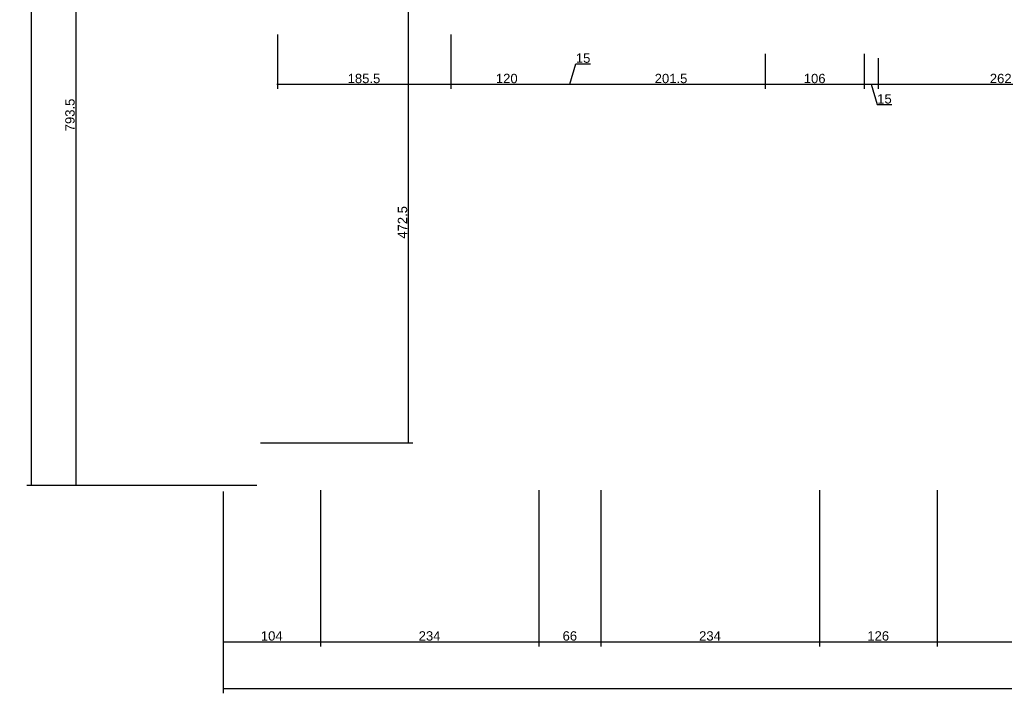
# Model space of a CAD drawing. Header units: millimetres. Extents: x 126553 to 403692, y -95821 to 38049.
# Tile 82 of 256: x 160816 to 161869, y -9233 to -8511. Entities that reach past the tile are written whole.
import ezdxf

# ---------------------------------------------------------------- set-up
doc = ezdxf.new("R2010")
doc.units = ezdxf.units.MM
doc.layers.add('11_wymiary', color=55, linetype='Continuous')
doc.layers.add('11_wymiary @ 50', color=55, linetype='Continuous')
doc.styles.add('11_RJ', font='arial.ttf')
doc.dimstyles.new('11_RJ (cc)', dxfattribs={"dimtxt": 0.2, "dimasz": 0.001, "dimexe": 0.1, "dimexo": 0.1, "dimgap": 0.02, "dimtad": 1, "dimdec": 1, "dimrnd": 0.5, "dimzin": 12, "dimdsep": 46, "dimtxsty": '11_RJ', "dimblk": 'OBLIQUE', "dimcen": 0, "dimdle": 0.01, "dimclrd": 256, "dimclre": 256, "dimclrt": 2, "dimazin": 3, "dimtfac": 1, "dimtdec": 1, "dimtofl": 0, "dimtmove": 0, "dimatfit": 3, "dimldrblk": 'DOT', "dimfxl": 1, "dimtolj": 1, "dimtzin": 13, "dimarcsym": 0})

# ---------------------------------------------------------------- blocks, each defined once
blk = doc.blocks.new('_Oblique')
at = {"color": 0, "linetype": 'ByBlock', "lineweight": -2}
blk.add_line((-0.5, -0.5), (0.5, 0.5), dxfattribs=at)
blk = doc.blocks.new('*D628')
at = {"layer": '11_wymiary', "lineweight": -2, "transparency": 16777216}
for p, q in [((161215.9, -8492.2), (161236.5, -8492.2)), ((161231.5, -8491.7), (161231.5, -8965.2)), ((161073.4, -8964.7), (161236.5, -8964.7))]:
    blk.add_line(p, q, dxfattribs=at)
at = {"layer": 'Defpoints', "color": 0, "transparency": 16777216}
for p in [(161210.9, -8492.2), (161068.4, -8964.7), (161231.5, -8964.7)]:
    blk.add_point(p, dxfattribs=at)
at = {"layer": '11_wymiary', "lineweight": -2, "transparency": 16777216, "xscale": 0.05, "yscale": 0.05, "zscale": 0.05}
for p, rotation in [((161231.5, -8492.2), 90), ((161231.5, -8964.7), 270)]:
    blk.add_blockref('_Oblique', p, dxfattribs=dict(at, rotation=rotation))
at = {"layer": '11_wymiary', "color": 2, "transparency": 16777216, "insert": (161225.4, -8728.5), "char_height": 10, "attachment_point": 5, "rotation": 90, "style": '11_RJ'}
blk.add_mtext('\\A1;472.5', dxfattribs=at)
blk = doc.blocks.new('_Dot')
at = {"color": 0, "linetype": 'ByBlock', "lineweight": -2}
blk.add_line((-0.5, 0), (-1, 0), dxfattribs=at)
at = {"color": 0, "linetype": 'ByBlock', "const_width": 0.5}
blk.add_lwpolyline([(-0.25, 0, 1), (0.25, 0, 1)], format="xyb", close=True, dxfattribs=at)
blk = doc.blocks.new('*D55')
at = {"layer": '11_wymiary', "lineweight": -2, "transparency": 16777216}
for p, q in [((161091.4, -8527.3), (161091.4, -8585.6)), ((161276.9, -8527.3), (161276.9, -8585.6)), ((161090.9, -8580.6), (161277.4, -8580.6))]:
    blk.add_line(p, q, dxfattribs=at)
at = {"layer": 'Defpoints', "color": 0, "transparency": 16777216}
for p in [(161091.4, -8522.3), (161276.9, -8522.3), (161276.9, -8580.6)]:
    blk.add_point(p, dxfattribs=at)
at = {"layer": '11_wymiary', "lineweight": -2, "transparency": 16777216, "xscale": 0.05, "yscale": 0.05, "zscale": 0.05, "rotation": 180}
blk.add_blockref('_Oblique', (161091.4, -8580.6), dxfattribs=at)
at = {"layer": '11_wymiary', "lineweight": -2, "transparency": 16777216, "xscale": 0.05, "yscale": 0.05, "zscale": 0.05}
blk.add_blockref('_Oblique', (161276.9, -8580.6), dxfattribs=at)
at = {"layer": '11_wymiary', "color": 2, "transparency": 16777216, "insert": (161184.1, -8574.5), "char_height": 10, "attachment_point": 5, "style": '11_RJ'}
blk.add_mtext('\\A1;185.5', dxfattribs=at)
blk = doc.blocks.new('*D56')
at = {"layer": '11_wymiary', "lineweight": -2, "transparency": 16777216}
for p, q in [((161276.9, -8527.3), (161276.9, -8585.6)), ((161276.4, -8580.6), (161397.4, -8580.6))]:
    blk.add_line(p, q, dxfattribs=at)
at = {"layer": 'Defpoints', "color": 0, "transparency": 16777216}
for p in [(161276.9, -8522.3), (161396.9, -8580.6), (161396.9, -8580.6)]:
    blk.add_point(p, dxfattribs=at)
at = {"layer": '11_wymiary', "lineweight": -2, "transparency": 16777216, "xscale": 0.05, "yscale": 0.05, "zscale": 0.05, "rotation": 180}
blk.add_blockref('_Oblique', (161276.9, -8580.6), dxfattribs=at)
at = {"layer": '11_wymiary', "lineweight": -2, "transparency": 16777216, "xscale": 0.05, "yscale": 0.05, "zscale": 0.05}
blk.add_blockref('_Oblique', (161396.9, -8580.6), dxfattribs=at)
at = {"layer": '11_wymiary', "color": 2, "transparency": 16777216, "insert": (161336.9, -8574.5), "char_height": 10, "attachment_point": 5, "style": '11_RJ'}
blk.add_mtext('\\A1;120', dxfattribs=at)
blk = doc.blocks.new('*D57')
at = {"layer": '11_wymiary', "lineweight": -2, "transparency": 16777216}
for p, q in [((161404.4, -8580.6), (161410.9, -8558.8)), ((161410.9, -8558.8), (161426.4, -8558.8)), ((161396.4, -8580.6), (161412.4, -8580.6))]:
    blk.add_line(p, q, dxfattribs=at)
at = {"layer": 'Defpoints', "color": 0, "transparency": 16777216}
for p in [(161396.9, -8580.6), (161411.9, -8580.6), (161411.9, -8580.6)]:
    blk.add_point(p, dxfattribs=at)
at = {"layer": '11_wymiary', "lineweight": -2, "transparency": 16777216, "xscale": 0.05, "yscale": 0.05, "zscale": 0.05, "rotation": 180}
blk.add_blockref('_Oblique', (161396.9, -8580.6), dxfattribs=at)
at = {"layer": '11_wymiary', "lineweight": -2, "transparency": 16777216, "xscale": 0.05, "yscale": 0.05, "zscale": 0.05}
blk.add_blockref('_Oblique', (161411.9, -8580.6), dxfattribs=at)
at = {"layer": '11_wymiary', "color": 2, "transparency": 16777216, "insert": (161418.6, -8552.7), "char_height": 10, "attachment_point": 5, "style": '11_RJ'}
blk.add_mtext('\\A1;15', dxfattribs=at)
blk = doc.blocks.new('*D58')
at = {"layer": '11_wymiary', "lineweight": -2, "transparency": 16777216}
for p, q in [((161613.5, -8548.1), (161613.5, -8585.6)), ((161411.4, -8580.6), (161614, -8580.6))]:
    blk.add_line(p, q, dxfattribs=at)
at = {"layer": 'Defpoints', "color": 0, "transparency": 16777216}
for p in [(161613.5, -8543.1), (161411.9, -8580.6), (161613.5, -8580.6)]:
    blk.add_point(p, dxfattribs=at)
at = {"layer": '11_wymiary', "lineweight": -2, "transparency": 16777216, "xscale": 0.05, "yscale": 0.05, "zscale": 0.05, "rotation": 180}
blk.add_blockref('_Oblique', (161411.9, -8580.6), dxfattribs=at)
at = {"layer": '11_wymiary', "lineweight": -2, "transparency": 16777216, "xscale": 0.05, "yscale": 0.05, "zscale": 0.05}
blk.add_blockref('_Oblique', (161613.5, -8580.6), dxfattribs=at)
at = {"layer": '11_wymiary', "color": 2, "transparency": 16777216, "insert": (161512.7, -8574.5), "char_height": 10, "attachment_point": 5, "style": '11_RJ'}
blk.add_mtext('\\A1;201.5', dxfattribs=at)
blk = doc.blocks.new('*D59')
at = {"layer": '11_wymiary', "lineweight": -2, "transparency": 16777216}
for p, q in [((161613.5, -8548.1), (161613.5, -8585.6)), ((161719.4, -8548.1), (161719.4, -8585.6)), ((161613, -8580.6), (161719.9, -8580.6))]:
    blk.add_line(p, q, dxfattribs=at)
at = {"layer": 'Defpoints', "color": 0, "transparency": 16777216}
for p in [(161613.5, -8543.1), (161719.4, -8543.1), (161719.4, -8580.6)]:
    blk.add_point(p, dxfattribs=at)
at = {"layer": '11_wymiary', "lineweight": -2, "transparency": 16777216, "xscale": 0.05, "yscale": 0.05, "zscale": 0.05, "rotation": 180}
blk.add_blockref('_Oblique', (161613.5, -8580.6), dxfattribs=at)
at = {"layer": '11_wymiary', "lineweight": -2, "transparency": 16777216, "xscale": 0.05, "yscale": 0.05, "zscale": 0.05}
blk.add_blockref('_Oblique', (161719.4, -8580.6), dxfattribs=at)
at = {"layer": '11_wymiary', "color": 2, "transparency": 16777216, "insert": (161666.4, -8574.5), "char_height": 10, "attachment_point": 5, "style": '11_RJ'}
blk.add_mtext('\\A1;106', dxfattribs=at)
blk = doc.blocks.new('*D60')
at = {"layer": '11_wymiary', "lineweight": -2, "transparency": 16777216}
for p, q in [((161719.4, -8548.1), (161719.4, -8585.6)), ((161734.4, -8552.6), (161734.4, -8585.6)), ((161718.9, -8580.6), (161734.9, -8580.6)), ((161726.9, -8580.6), (161733.4, -8602.4)), ((161733.4, -8602.4), (161748.9, -8602.4))]:
    blk.add_line(p, q, dxfattribs=at)
at = {"layer": 'Defpoints', "color": 0, "transparency": 16777216}
for p in [(161719.4, -8543.1), (161734.4, -8547.6), (161734.4, -8580.6)]:
    blk.add_point(p, dxfattribs=at)
at = {"layer": '11_wymiary', "lineweight": -2, "transparency": 16777216, "xscale": 0.05, "yscale": 0.05, "zscale": 0.05, "rotation": 180}
blk.add_blockref('_Oblique', (161719.4, -8580.6), dxfattribs=at)
at = {"layer": '11_wymiary', "lineweight": -2, "transparency": 16777216, "xscale": 0.05, "yscale": 0.05, "zscale": 0.05}
blk.add_blockref('_Oblique', (161734.4, -8580.6), dxfattribs=at)
at = {"layer": '11_wymiary', "color": 2, "transparency": 16777216, "insert": (161741.1, -8596.3), "char_height": 10, "attachment_point": 5, "style": '11_RJ'}
blk.add_mtext('\\A1;15', dxfattribs=at)
blk = doc.blocks.new('*D61')
at = {"layer": '11_wymiary', "lineweight": -2, "transparency": 16777216}
for p, q in [((161734.4, -8552.6), (161734.4, -8585.6)), ((161996.6, -8552.6), (161996.6, -8585.6)), ((161733.9, -8580.6), (161997.1, -8580.6))]:
    blk.add_line(p, q, dxfattribs=at)
at = {"layer": 'Defpoints', "color": 0, "transparency": 16777216}
for p in [(161734.4, -8547.6), (161996.6, -8547.6), (161996.6, -8580.6)]:
    blk.add_point(p, dxfattribs=at)
at = {"layer": '11_wymiary', "lineweight": -2, "transparency": 16777216, "xscale": 0.05, "yscale": 0.05, "zscale": 0.05, "rotation": 180}
blk.add_blockref('_Oblique', (161734.4, -8580.6), dxfattribs=at)
at = {"layer": '11_wymiary', "lineweight": -2, "transparency": 16777216, "xscale": 0.05, "yscale": 0.05, "zscale": 0.05}
blk.add_blockref('_Oblique', (161996.6, -8580.6), dxfattribs=at)
at = {"layer": '11_wymiary', "color": 2, "transparency": 16777216, "insert": (161865.5, -8574.5), "char_height": 10, "attachment_point": 5, "style": '11_RJ'}
blk.add_mtext('\\A1;262', dxfattribs=at)
blk = doc.blocks.new('*D564')
at = {"layer": '11_wymiary', "lineweight": -2, "transparency": 16777216}
for p, q in [((165059.4, -9021.2), (165059.4, -9232.8)), ((161033.4, -9036.7), (161033.4, -9232.8)), ((161032.9, -9227.8), (165059.9, -9227.8))]:
    blk.add_line(p, q, dxfattribs=at)
at = {"layer": 'Defpoints', "color": 0, "transparency": 16777216}
for p in [(165059.4, -9016.2), (161033.4, -9031.7), (165059.4, -9227.8)]:
    blk.add_point(p, dxfattribs=at)
at = {"layer": '11_wymiary', "lineweight": -2, "transparency": 16777216, "xscale": 0.05, "yscale": 0.05, "zscale": 0.05, "rotation": 180}
blk.add_blockref('_Oblique', (161033.4, -9227.8), dxfattribs=at)
at = {"layer": '11_wymiary', "lineweight": -2, "transparency": 16777216, "xscale": 0.05, "yscale": 0.05, "zscale": 0.05}
blk.add_blockref('_Oblique', (165059.4, -9227.8), dxfattribs=at)
at = {"layer": '11_wymiary', "color": 2, "transparency": 16777216, "insert": (163046.4, -9221.7), "char_height": 10, "attachment_point": 5, "style": '11_RJ'}
blk.add_mtext('\\A1;4026', dxfattribs=at)
blk = doc.blocks.new('*D565')
at = {"layer": '11_wymiary', "lineweight": -2, "transparency": 16777216}
for p, q in [((161028.4, -8216.7), (160870.6, -8216.7)), ((160875.6, -8216.2), (160875.6, -9010.7)), ((161069.4, -9010.2), (160870.6, -9010.2))]:
    blk.add_line(p, q, dxfattribs=at)
at = {"layer": 'Defpoints', "color": 0, "transparency": 16777216}
for p in [(161033.4, -8216.7), (160875.6, -9010.2), (161074.4, -9010.2)]:
    blk.add_point(p, dxfattribs=at)
at = {"layer": '11_wymiary', "lineweight": -2, "transparency": 16777216, "xscale": 0.05, "yscale": 0.05, "zscale": 0.05}
for p, rotation in [((160875.6, -8216.7), 90), ((160875.6, -9010.2), 270)]:
    blk.add_blockref('_Oblique', p, dxfattribs=dict(at, rotation=rotation))
at = {"layer": '11_wymiary', "color": 2, "transparency": 16777216, "insert": (160869.5, -8613.5), "char_height": 10, "attachment_point": 5, "rotation": 90, "style": '11_RJ'}
blk.add_mtext('\\A1;793.5', dxfattribs=at)
blk = doc.blocks.new('*D566')
at = {"layer": '11_wymiary', "lineweight": -2, "transparency": 16777216}
for p, q in [((161028.4, -7308.2), (160823.2, -7308.2)), ((160828.2, -9010.7), (160828.2, -7307.7)), ((161028.4, -9010.2), (160823.2, -9010.2))]:
    blk.add_line(p, q, dxfattribs=at)
at = {"layer": 'Defpoints', "color": 0, "transparency": 16777216}
for p in [(160828.2, -7308.2), (161033.4, -7308.2), (161033.4, -9010.2)]:
    blk.add_point(p, dxfattribs=at)
at = {"layer": '11_wymiary', "lineweight": -2, "transparency": 16777216, "xscale": 0.05, "yscale": 0.05, "zscale": 0.05}
for p, rotation in [((160828.2, -7308.2), 90), ((160828.2, -9010.2), 270)]:
    blk.add_blockref('_Oblique', p, dxfattribs=dict(at, rotation=rotation))
at = {"layer": '11_wymiary', "color": 2, "transparency": 16777216, "insert": (160822.1, -8159.2), "char_height": 10, "attachment_point": 5, "rotation": 90, "style": '11_RJ'}
blk.add_mtext('\\A1;1702', dxfattribs=at)
blk = doc.blocks.new('*D567')
at = {"layer": '11_wymiary', "lineweight": -2, "transparency": 16777216}
for p, q in [((161437.5, -9015.2), (161437.5, -9182.5)), ((161671.4, -9015.2), (161671.4, -9182.5)), ((161437, -9177.5), (161671.9, -9177.5))]:
    blk.add_line(p, q, dxfattribs=at)
at = {"layer": 'Defpoints', "color": 0, "transparency": 16777216}
for p in [(161437.5, -9010.2), (161671.4, -9010.2), (161671.4, -9177.5)]:
    blk.add_point(p, dxfattribs=at)
at = {"layer": '11_wymiary', "lineweight": -2, "transparency": 16777216, "xscale": 0.05, "yscale": 0.05, "zscale": 0.05, "rotation": 180}
blk.add_blockref('_Oblique', (161437.5, -9177.5), dxfattribs=at)
at = {"layer": '11_wymiary', "lineweight": -2, "transparency": 16777216, "xscale": 0.05, "yscale": 0.05, "zscale": 0.05}
blk.add_blockref('_Oblique', (161671.4, -9177.5), dxfattribs=at)
at = {"layer": '11_wymiary', "color": 2, "transparency": 16777216, "insert": (161554.4, -9171.4), "char_height": 10, "attachment_point": 5, "style": '11_RJ'}
blk.add_mtext('\\A1;234', dxfattribs=at)
blk = doc.blocks.new('*D568')
at = {"layer": '11_wymiary', "lineweight": -2, "transparency": 16777216}
for p, q in [((161371.2, -9015.2), (161371.2, -9182.5)), ((161437.5, -9015.2), (161437.5, -9182.5)), ((161370.7, -9177.5), (161438, -9177.5))]:
    blk.add_line(p, q, dxfattribs=at)
at = {"layer": 'Defpoints', "color": 0, "transparency": 16777216}
for p in [(161371.2, -9010.2), (161437.5, -9010.2), (161437.5, -9177.5)]:
    blk.add_point(p, dxfattribs=at)
at = {"layer": '11_wymiary', "lineweight": -2, "transparency": 16777216, "xscale": 0.05, "yscale": 0.05, "zscale": 0.05, "rotation": 180}
blk.add_blockref('_Oblique', (161371.2, -9177.5), dxfattribs=at)
at = {"layer": '11_wymiary', "lineweight": -2, "transparency": 16777216, "xscale": 0.05, "yscale": 0.05, "zscale": 0.05}
blk.add_blockref('_Oblique', (161437.5, -9177.5), dxfattribs=at)
at = {"layer": '11_wymiary', "color": 2, "transparency": 16777216, "insert": (161404.4, -9171.4), "char_height": 10, "attachment_point": 5, "style": '11_RJ'}
blk.add_mtext('\\A1;66', dxfattribs=at)
blk = doc.blocks.new('*D569')
at = {"layer": '11_wymiary', "lineweight": -2, "transparency": 16777216}
for p, q in [((161137.4, -9015.2), (161137.4, -9182.5)), ((161371.2, -9015.2), (161371.2, -9182.5)), ((161136.9, -9177.5), (161371.7, -9177.5))]:
    blk.add_line(p, q, dxfattribs=at)
at = {"layer": 'Defpoints', "color": 0, "transparency": 16777216}
for p in [(161137.4, -9010.2), (161371.2, -9010.2), (161371.2, -9177.5)]:
    blk.add_point(p, dxfattribs=at)
at = {"layer": '11_wymiary', "lineweight": -2, "transparency": 16777216, "xscale": 0.05, "yscale": 0.05, "zscale": 0.05, "rotation": 180}
blk.add_blockref('_Oblique', (161137.4, -9177.5), dxfattribs=at)
at = {"layer": '11_wymiary', "lineweight": -2, "transparency": 16777216, "xscale": 0.05, "yscale": 0.05, "zscale": 0.05}
blk.add_blockref('_Oblique', (161371.2, -9177.5), dxfattribs=at)
at = {"layer": '11_wymiary', "color": 2, "transparency": 16777216, "insert": (161254.3, -9171.4), "char_height": 10, "attachment_point": 5, "style": '11_RJ'}
blk.add_mtext('\\A1;234', dxfattribs=at)
blk = doc.blocks.new('*D570')
at = {"layer": '11_wymiary', "lineweight": -2, "transparency": 16777216}
for p, q in [((161033.4, -9016.7), (161033.4, -9182.5)), ((161137.4, -9015.2), (161137.4, -9182.5)), ((161032.9, -9177.5), (161137.9, -9177.5))]:
    blk.add_line(p, q, dxfattribs=at)
at = {"layer": 'Defpoints', "color": 0, "transparency": 16777216}
for p in [(161033.4, -9011.7), (161137.4, -9010.2), (161137.4, -9177.5)]:
    blk.add_point(p, dxfattribs=at)
at = {"layer": '11_wymiary', "lineweight": -2, "transparency": 16777216, "xscale": 0.05, "yscale": 0.05, "zscale": 0.05, "rotation": 180}
blk.add_blockref('_Oblique', (161033.4, -9177.5), dxfattribs=at)
at = {"layer": '11_wymiary', "lineweight": -2, "transparency": 16777216, "xscale": 0.05, "yscale": 0.05, "zscale": 0.05}
blk.add_blockref('_Oblique', (161137.4, -9177.5), dxfattribs=at)
at = {"layer": '11_wymiary', "color": 2, "transparency": 16777216, "insert": (161085.4, -9171.4), "char_height": 10, "attachment_point": 5, "style": '11_RJ'}
blk.add_mtext('\\A1;104', dxfattribs=at)
blk = doc.blocks.new('*D575')
at = {"layer": '11_wymiary', "lineweight": -2, "transparency": 16777216}
for p, q in [((161797.4, -9015.2), (161797.4, -9182.5)), ((162031.2, -9015.2), (162031.2, -9182.5)), ((161796.9, -9177.5), (162031.7, -9177.5))]:
    blk.add_line(p, q, dxfattribs=at)
at = {"layer": 'Defpoints', "color": 0, "transparency": 16777216}
for p in [(161797.4, -9010.2), (162031.2, -9010.2), (162031.2, -9177.5)]:
    blk.add_point(p, dxfattribs=at)
at = {"layer": '11_wymiary', "lineweight": -2, "transparency": 16777216, "xscale": 0.05, "yscale": 0.05, "zscale": 0.05, "rotation": 180}
blk.add_blockref('_Oblique', (161797.4, -9177.5), dxfattribs=at)
at = {"layer": '11_wymiary', "lineweight": -2, "transparency": 16777216, "xscale": 0.05, "yscale": 0.05, "zscale": 0.05}
blk.add_blockref('_Oblique', (162031.2, -9177.5), dxfattribs=at)
at = {"layer": '11_wymiary', "color": 2, "transparency": 16777216, "insert": (161914.3, -9171.4), "char_height": 10, "attachment_point": 5, "style": '11_RJ'}
blk.add_mtext('\\A1;234', dxfattribs=at)
blk = doc.blocks.new('*D576')
at = {"layer": '11_wymiary', "lineweight": -2, "transparency": 16777216}
for p, q in [((161671.4, -9015.2), (161671.4, -9182.5)), ((161797.4, -9015.2), (161797.4, -9182.5)), ((161670.9, -9177.5), (161797.9, -9177.5))]:
    blk.add_line(p, q, dxfattribs=at)
at = {"layer": 'Defpoints', "color": 0, "transparency": 16777216}
for p in [(161671.4, -9010.2), (161797.4, -9010.2), (161797.4, -9177.5)]:
    blk.add_point(p, dxfattribs=at)
at = {"layer": '11_wymiary', "lineweight": -2, "transparency": 16777216, "xscale": 0.05, "yscale": 0.05, "zscale": 0.05, "rotation": 180}
blk.add_blockref('_Oblique', (161671.4, -9177.5), dxfattribs=at)
at = {"layer": '11_wymiary', "lineweight": -2, "transparency": 16777216, "xscale": 0.05, "yscale": 0.05, "zscale": 0.05}
blk.add_blockref('_Oblique', (161797.4, -9177.5), dxfattribs=at)
at = {"layer": '11_wymiary', "color": 2, "transparency": 16777216, "insert": (161734.4, -9171.4), "char_height": 10, "attachment_point": 5, "style": '11_RJ'}
blk.add_mtext('\\A1;126', dxfattribs=at)

msp = doc.modelspace()

# ---------------------------------------------------------------- dimensions: what is measured, and where the dimension line sits
at = {"layer": '11_wymiary @ 50'}
for base, p1, p2, picture, middle in [((160828.20455, -7308.23273), (161033.35215, -9010.23273), (161033.35215, -7308.23273), '*D566', (160822.09882, -8159.23273)), ((160875.64682, -9010.23273), (161033.35215, -8216.73273), (161074.35215, -9010.23273), '*D565', (160869.53768, -8613.48273)), ((161231.49433, -8964.73273), (161210.93951, -8492.23273), (161068.43951, -8964.73273), '*D628', (161225.3886, -8728.48273))]:
    dim = msp.add_linear_dim(base=base, p1=p1, p2=p2, angle=90, dimstyle='11_RJ (cc)', override={"dimscale": 50, "dimtix": 0, "dimtofl": 0, "dimtmove": 1, "dimatfit": 3}, dxfattribs=at)
    dim.commit()
    dim.dimension.update_dxf_attribs({"geometry": picture, "text_midpoint": middle})
for base, p1, p2, picture, middle in [((161276.85215, -8580.60689), (161091.35215, -8522.30602), (161276.85215, -8522.30602), '*D55', (161184.10215, -8574.50116)), ((161396.85215, -8580.60689), (161276.85215, -8522.30602), (161396.85215, -8580.60689), '*D56', (161336.85215, -8574.50116)), ((161613.51844, -8580.60689), (161411.85215, -8580.60689), (161613.51844, -8543.12702), '*D58', (161512.68529, -8574.50116)), ((161719.35215, -8580.60689), (161613.51844, -8543.12702), (161719.35215, -8543.12702), '*D59', (161666.43529, -8574.50116)), ((161734.35215, -8580.60689), (161719.35215, -8543.12702), (161734.35215, -8547.55602), '*D60', (161734.39731, -8596.31835)), ((161411.85215, -8580.60689), (161396.85215, -8580.60689), (161411.85215, -8580.60689), '*D57', (161411.89731, -8552.68397)), ((161996.55691, -8580.60689), (161734.35215, -8547.55602), (161996.55691, -8547.55602), '*D61', (161865.45453, -8574.50116)), ((161137.35215, -9177.47701), (161033.35215, -9011.6997), (161137.35215, -9010.23273), '*D570', (161085.35215, -9171.37128)), ((165059.35215, -9227.79027), (161033.35215, -9031.6997), (165059.35215, -9016.23273), '*D564', (163046.35215, -9221.68454)), ((161371.24693, -9177.47701), (161137.35215, -9010.23273), (161371.24693, -9010.23273), '*D569', (161254.29954, -9171.36787)), ((161437.45738, -9177.47701), (161371.24693, -9010.23273), (161437.45738, -9010.23273), '*D568', (161404.35215, -9171.37128)), ((161671.35215, -9177.47701), (161437.45738, -9010.23273), (161671.35215, -9010.23273), '*D567', (161554.40476, -9171.36787)), ((161797.35215, -9177.47701), (161671.35215, -9010.23273), (161797.35215, -9010.23273), '*D576', (161734.35215, -9171.37128)), ((162031.24693, -9177.47701), (161797.35215, -9010.23273), (162031.24693, -9010.23273), '*D575', (161914.29954, -9171.36787))]:
    dim = msp.add_linear_dim(base=base, p1=p1, p2=p2, dimstyle='11_RJ (cc)', override={"dimscale": 50, "dimtix": 0, "dimtofl": 0, "dimtmove": 1, "dimatfit": 3}, dxfattribs=at)
    dim.commit()
    dim.dimension.update_dxf_attribs({"geometry": picture, "text_midpoint": middle})

doc.saveas('drawing.dxf')
